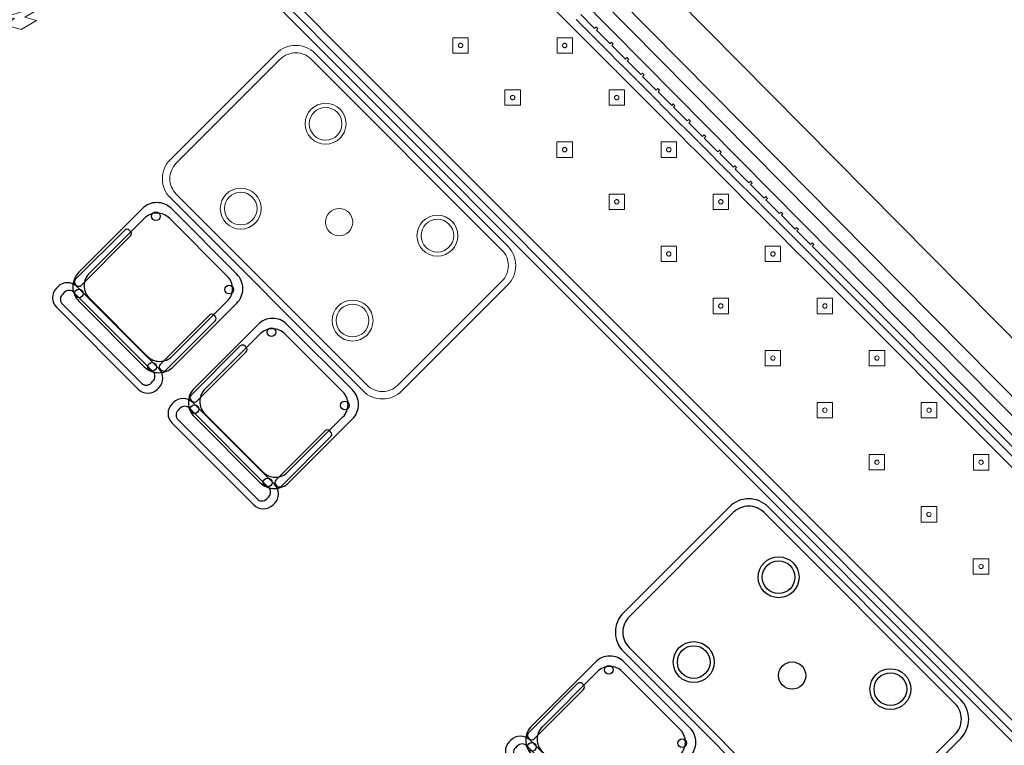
# Model space of a CAD drawing. Header units: metres. Extents: x 2232.4 to 2275.2, y 411.9 to 437.5.
# Tile 20 of 22: x 2268.4 to 2272, y 432.1 to 434.8. Entities that reach past the tile are written whole.
import ezdxf

# ---------------------------------------------------------------- set-up
doc = ezdxf.new("R2010")
doc.units = ezdxf.units.M
for name, color, linetype in [('DOOR', 5, 'Continuous'), ('RP_CHAIRS', 7, 'Continuous'), ('RP_TABLES', 7, 'Continuous')]:
    doc.layers.add(name, color=color, linetype=linetype)
for name, color, linetype, lineweight in [('NC_N1_BANQUETTES', 7, 'Continuous', 13), ('NC_N1_PLANTS', 7, 'Continuous', 13), ('NC_N1_TABLES', 7, 'Continuous', 13)]:
    doc.layers.add(name, color=color, linetype=linetype, lineweight=lineweight)

# ---------------------------------------------------------------- blocks, each defined once
blk = doc.blocks.new('RP_MODERN_EXTENDED_TRIANGLE_L')
at = {"color": 0, "linetype": 'Continuous', "lineweight": -2}
for points in [[(0.035, 3.089), (0.035, 3.16), (0.027, 3.16), (0.027, 3.169), (0.035, 3.169), (0.035, 3.24), (0.027, 3.24), (0.027, 3.249), (0.035, 3.249), (0.035, 3.32), (0.027, 3.32), (0.027, 3.329), (0.035, 3.329), (0.035, 3.4), (0.027, 3.4), (0.027, 3.409), (0.035, 3.409), (0.035, 3.48), (0.027, 3.48), (0.027, 3.489), (0.035, 3.489), (0.035, 3.56), (0.027, 3.56), (0.027, 3.569), (0.035, 3.569), (0.035, 3.64), (0.027, 3.64), (0.027, 3.649), (0.035, 3.649), (0.035, 3.72), (0.027, 3.72), (0.027, 3.729), (0.035, 3.729), (0.035, 3.8), (0.027, 3.8), (0.027, 3.809), (0.035, 3.809), (0.035, 3.88), (0.027, 3.88), (0.027, 3.889), (0.035, 3.889), (0.035, 3.96), (0.027, 3.96), (0.027, 3.969), (0.035, 3.969), (0.035, 4.04), (0.027, 4.04), (0.027, 4.049), (0.035, 4.049), (0.035, 4.1), (0.035, 4.12), (0.027, 4.12), (0.027, 4.129), (0.035, 4.129), (0.035, 4.2), (0.027, 4.2), (0.027, 4.209), (0.035, 4.209), (0.035, 4.28), (0.027, 4.28), (0.027, 4.289), (0.035, 4.289), (0.035, 4.35), (0.035, 7.89)], [(0.8, 7.89), (0.8, 4.35), (0.8, 4.1), (0.8, 0.8)], [(0.06, 3.089), (0.06, 3.16), (0.0599, 3.1625), (0.0596, 3.1645), (0.0599, 3.1665), (0.06, 3.169), (0.06, 3.24), (0.0599, 3.2425), (0.0596, 3.2445), (0.0599, 3.2465), (0.06, 3.249), (0.06, 3.32), (0.0599, 3.3225), (0.0596, 3.3245), (0.0599, 3.3265), (0.06, 3.329), (0.06, 3.4), (0.0599, 3.4025), (0.0596, 3.4045), (0.0599, 3.4065), (0.06, 3.409), (0.06, 3.48), (0.0599, 3.4825), (0.0596, 3.4845), (0.0599, 3.4865), (0.06, 3.489), (0.06, 3.56), (0.0599, 3.5625), (0.0596, 3.5645), (0.0599, 3.5665), (0.06, 3.569), (0.06, 3.64), (0.0599, 3.6425), (0.0596, 3.6445), (0.0599, 3.6465), (0.06, 3.649), (0.06, 3.72), (0.0599, 3.7225), (0.0596, 3.7245), (0.0599, 3.7265), (0.06, 3.729), (0.06, 3.8), (0.0599, 3.8025), (0.0596, 3.8045), (0.0599, 3.8065), (0.06, 3.809), (0.06, 3.88), (0.0599, 3.8825), (0.0596, 3.8845), (0.0599, 3.8865), (0.06, 3.889), (0.06, 3.96), (0.0599, 3.9625), (0.0596, 3.9645), (0.0599, 3.9665), (0.06, 3.969), (0.06, 4.04), (0.0599, 4.0425), (0.0596, 4.0445), (0.0599, 4.0465), (0.06, 4.049), (0.06, 4.1), (0.06, 4.1), (0.06, 4.12), (0.0599, 4.1225), (0.0596, 4.1245), (0.0599, 4.1265), (0.06, 4.129), (0.06, 4.2), (0.0599, 4.2025), (0.0596, 4.2045), (0.0599, 4.2065), (0.06, 4.209), (0.06, 4.28), (0.0599, 4.2825), (0.0596, 4.2845), (0.0599, 4.2865), (0.06, 4.289), (0.06, 7.865)], [(0.775, 7.865), (0.775, 4.325), (0.775, 4.1), (0.775, 0.8)], [(0.09, 3.009), (0.09, 3.08), (0.0898, 3.0845), (0.09, 3.089), (0.09, 3.16), (0.0898, 3.1645), (0.09, 3.169), (0.09, 3.24), (0.0898, 3.2445), (0.09, 3.249), (0.09, 3.32), (0.0898, 3.3245), (0.09, 3.329), (0.09, 3.4), (0.0898, 3.4045), (0.09, 3.409), (0.09, 3.48), (0.0898, 3.4845), (0.09, 3.489), (0.09, 3.56), (0.0898, 3.5645), (0.09, 3.569), (0.09, 3.64), (0.0898, 3.6445), (0.09, 3.649), (0.09, 3.72), (0.0898, 3.7245), (0.09, 3.729), (0.09, 3.8), (0.0898, 3.8045), (0.09, 3.809), (0.09, 3.88), (0.0898, 3.8845), (0.09, 3.889), (0.09, 3.96), (0.0898, 3.9645), (0.09, 3.969), (0.09, 4.04), (0.0898, 4.0445), (0.09, 4.049), (0.09, 4.1), (0.09, 4.12), (0.0898, 4.1245), (0.09, 4.129), (0.09, 4.2), (0.0898, 4.2045), (0.09, 4.209), (0.09, 4.28), (0.0898, 4.2845), (0.09, 4.289), (0.09, 4.295), (0.09, 7.835)], [(0.745, 7.835), (0.745, 4.295), (0.745, 4.1), (0.745, 0.8)]]:
    blk.add_lwpolyline(points, dxfattribs=at)
at = {"color": 0, "lineweight": -2}
for points in [[(0.427, 5.517), (0.467, 5.557), (0.427, 5.597), (0.387, 5.557)], [(0.157, 5.247), (0.197, 5.287), (0.157, 5.327), (0.117, 5.287)], [(0.427, 5.247), (0.467, 5.287), (0.427, 5.327), (0.387, 5.287)], [(0.157, 4.977), (0.197, 5.017), (0.157, 5.057), (0.117, 5.017)], [(0.427, 4.977), (0.467, 5.017), (0.427, 5.057), (0.387, 5.017)], [(0.157, 4.707), (0.197, 4.747), (0.157, 4.787), (0.117, 4.747)], [(0.427, 4.707), (0.467, 4.747), (0.427, 4.787), (0.387, 4.747)], [(0.157, 4.437), (0.197, 4.477), (0.157, 4.517), (0.117, 4.477)], [(0.427, 4.437), (0.467, 4.477), (0.427, 4.517), (0.387, 4.477)]]:
    blk.add_lwpolyline(points, close=True, dxfattribs=at)
at = {"color": 0, "linetype": 'Continuous', "lineweight": -2}
for points in [[(0.157, 4.167), (0.197, 4.207), (0.157, 4.247), (0.117, 4.207)], [(0.427, 4.167), (0.467, 4.207), (0.427, 4.247), (0.387, 4.207)], [(0.165, 4.207), (0.165, 4.2062), (0.1648, 4.2054), (0.1647, 4.2047), (0.1644, 4.2039), (0.1641, 4.2032), (0.1637, 4.2026), (0.1632, 4.2019), (0.1627, 4.2013), (0.1621, 4.2008), (0.1614, 4.2003), (0.1608, 4.1999), (0.1601, 4.1996), (0.1593, 4.1993), (0.1586, 4.1992), (0.1578, 4.199), (0.157, 4.199), (0.1562, 4.199), (0.1554, 4.1992), (0.1547, 4.1993), (0.1539, 4.1996), (0.1532, 4.1999), (0.1526, 4.2003), (0.1519, 4.2008), (0.1513, 4.2013), (0.1508, 4.2019), (0.1503, 4.2026), (0.1499, 4.2032), (0.1496, 4.2039), (0.1493, 4.2047), (0.1492, 4.2054), (0.149, 4.2062), (0.149, 4.207), (0.149, 4.2078), (0.1492, 4.2086), (0.1493, 4.2093), (0.1496, 4.2101), (0.1499, 4.2108), (0.1503, 4.2114), (0.1508, 4.2121), (0.1513, 4.2127), (0.1519, 4.2132), (0.1526, 4.2137), (0.1532, 4.2141), (0.1539, 4.2144), (0.1547, 4.2147), (0.1554, 4.2148), (0.1562, 4.215), (0.157, 4.215), (0.1578, 4.215), (0.1586, 4.2148), (0.1593, 4.2147), (0.1601, 4.2144), (0.1608, 4.2141), (0.1614, 4.2137), (0.1621, 4.2132), (0.1627, 4.2127), (0.1632, 4.2121), (0.1637, 4.2114), (0.1641, 4.2108), (0.1644, 4.2101), (0.1647, 4.2093), (0.1648, 4.2086), (0.165, 4.2078)], [(0.435, 4.207), (0.435, 4.2062), (0.4348, 4.2054), (0.4347, 4.2047), (0.4344, 4.2039), (0.4341, 4.2032), (0.4337, 4.2026), (0.4332, 4.2019), (0.4327, 4.2013), (0.4321, 4.2008), (0.4314, 4.2003), (0.4308, 4.1999), (0.4301, 4.1996), (0.4293, 4.1993), (0.4286, 4.1992), (0.4278, 4.199), (0.427, 4.199), (0.4262, 4.199), (0.4254, 4.1992), (0.4247, 4.1993), (0.4239, 4.1996), (0.4232, 4.1999), (0.4226, 4.2003), (0.4219, 4.2008), (0.4213, 4.2013), (0.4208, 4.2019), (0.4203, 4.2026), (0.4199, 4.2032), (0.4196, 4.2039), (0.4193, 4.2047), (0.4192, 4.2054), (0.419, 4.2062), (0.419, 4.207), (0.419, 4.2078), (0.4192, 4.2086), (0.4193, 4.2093), (0.4196, 4.2101), (0.4199, 4.2108), (0.4203, 4.2114), (0.4208, 4.2121), (0.4213, 4.2127), (0.4219, 4.2132), (0.4226, 4.2137), (0.4232, 4.2141), (0.4239, 4.2144), (0.4247, 4.2147), (0.4254, 4.2148), (0.4262, 4.215), (0.427, 4.215), (0.4278, 4.215), (0.4286, 4.2148), (0.4293, 4.2147), (0.4301, 4.2144), (0.4308, 4.2141), (0.4314, 4.2137), (0.4321, 4.2132), (0.4327, 4.2127), (0.4332, 4.2121), (0.4337, 4.2114), (0.4341, 4.2108), (0.4344, 4.2101), (0.4347, 4.2093), (0.4348, 4.2086), (0.435, 4.2078)], [(0.157, 3.897), (0.197, 3.937), (0.157, 3.977), (0.117, 3.937)], [(0.427, 3.897), (0.467, 3.937), (0.427, 3.977), (0.387, 3.937)], [(0.165, 3.937), (0.165, 3.9362), (0.1648, 3.9354), (0.1647, 3.9347), (0.1644, 3.9339), (0.1641, 3.9332), (0.1637, 3.9326), (0.1632, 3.9319), (0.1627, 3.9313), (0.1621, 3.9308), (0.1614, 3.9303), (0.1608, 3.9299), (0.1601, 3.9296), (0.1593, 3.9293), (0.1586, 3.9292), (0.1578, 3.929), (0.157, 3.929), (0.1562, 3.929), (0.1554, 3.9292), (0.1547, 3.9293), (0.1539, 3.9296), (0.1532, 3.9299), (0.1526, 3.9303), (0.1519, 3.9308), (0.1513, 3.9313), (0.1508, 3.9319), (0.1503, 3.9326), (0.1499, 3.9332), (0.1496, 3.9339), (0.1493, 3.9347), (0.1492, 3.9354), (0.149, 3.9362), (0.149, 3.937), (0.149, 3.9378), (0.1492, 3.9386), (0.1493, 3.9393), (0.1496, 3.9401), (0.1499, 3.9408), (0.1503, 3.9414), (0.1508, 3.9421), (0.1513, 3.9427), (0.1519, 3.9432), (0.1526, 3.9437), (0.1532, 3.9441), (0.1539, 3.9444), (0.1547, 3.9447), (0.1554, 3.9448), (0.1562, 3.945), (0.157, 3.945), (0.1578, 3.945), (0.1586, 3.9448), (0.1593, 3.9447), (0.1601, 3.9444), (0.1608, 3.9441), (0.1614, 3.9437), (0.1621, 3.9432), (0.1627, 3.9427), (0.1632, 3.9421), (0.1637, 3.9414), (0.1641, 3.9408), (0.1644, 3.9401), (0.1647, 3.9393), (0.1648, 3.9386), (0.165, 3.9378)], [(0.435, 3.937), (0.435, 3.9362), (0.4348, 3.9354), (0.4347, 3.9347), (0.4344, 3.9339), (0.4341, 3.9332), (0.4337, 3.9326), (0.4332, 3.9319), (0.4327, 3.9313), (0.4321, 3.9308), (0.4314, 3.9303), (0.4308, 3.9299), (0.4301, 3.9296), (0.4293, 3.9293), (0.4286, 3.9292), (0.4278, 3.929), (0.427, 3.929), (0.4262, 3.929), (0.4254, 3.9292), (0.4247, 3.9293), (0.4239, 3.9296), (0.4232, 3.9299), (0.4226, 3.9303), (0.4219, 3.9308), (0.4213, 3.9313), (0.4208, 3.9319), (0.4203, 3.9326), (0.4199, 3.9332), (0.4196, 3.9339), (0.4193, 3.9347), (0.4192, 3.9354), (0.419, 3.9362), (0.419, 3.937), (0.419, 3.9378), (0.4192, 3.9386), (0.4193, 3.9393), (0.4196, 3.9401), (0.4199, 3.9408), (0.4203, 3.9414), (0.4208, 3.9421), (0.4213, 3.9427), (0.4219, 3.9432), (0.4226, 3.9437), (0.4232, 3.9441), (0.4239, 3.9444), (0.4247, 3.9447), (0.4254, 3.9448), (0.4262, 3.945), (0.427, 3.945), (0.4278, 3.945), (0.4286, 3.9448), (0.4293, 3.9447), (0.4301, 3.9444), (0.4308, 3.9441), (0.4314, 3.9437), (0.4321, 3.9432), (0.4327, 3.9427), (0.4332, 3.9421), (0.4337, 3.9414), (0.4341, 3.9408), (0.4344, 3.9401), (0.4347, 3.9393), (0.4348, 3.9386), (0.435, 3.9378)], [(0.157, 3.627), (0.197, 3.667), (0.157, 3.707), (0.117, 3.667)], [(0.427, 3.627), (0.467, 3.667), (0.427, 3.707), (0.387, 3.667)], [(0.165, 3.667), (0.165, 3.6662), (0.1648, 3.6654), (0.1647, 3.6647), (0.1644, 3.6639), (0.1641, 3.6632), (0.1637, 3.6626), (0.1632, 3.6619), (0.1627, 3.6613), (0.1621, 3.6608), (0.1614, 3.6603), (0.1608, 3.6599), (0.1601, 3.6596), (0.1593, 3.6593), (0.1586, 3.6592), (0.1578, 3.659), (0.157, 3.659), (0.1562, 3.659), (0.1554, 3.6592), (0.1547, 3.6593), (0.1539, 3.6596), (0.1532, 3.6599), (0.1526, 3.6603), (0.1519, 3.6608), (0.1513, 3.6613), (0.1508, 3.6619), (0.1503, 3.6626), (0.1499, 3.6632), (0.1496, 3.6639), (0.1493, 3.6647), (0.1492, 3.6654), (0.149, 3.6662), (0.149, 3.667), (0.149, 3.6678), (0.1492, 3.6686), (0.1493, 3.6693), (0.1496, 3.6701), (0.1499, 3.6708), (0.1503, 3.6714), (0.1508, 3.6721), (0.1513, 3.6727), (0.1519, 3.6732), (0.1526, 3.6737), (0.1532, 3.6741), (0.1539, 3.6744), (0.1547, 3.6747), (0.1554, 3.6748), (0.1562, 3.675), (0.157, 3.675), (0.1578, 3.675), (0.1586, 3.6748), (0.1593, 3.6747), (0.1601, 3.6744), (0.1608, 3.6741), (0.1614, 3.6737), (0.1621, 3.6732), (0.1627, 3.6727), (0.1632, 3.6721), (0.1637, 3.6714), (0.1641, 3.6708), (0.1644, 3.6701), (0.1647, 3.6693), (0.1648, 3.6686), (0.165, 3.6678)], [(0.435, 3.667), (0.435, 3.6662), (0.4348, 3.6654), (0.4347, 3.6647), (0.4344, 3.6639), (0.4341, 3.6632), (0.4337, 3.6626), (0.4332, 3.6619), (0.4327, 3.6613), (0.4321, 3.6608), (0.4314, 3.6603), (0.4308, 3.6599), (0.4301, 3.6596), (0.4293, 3.6593), (0.4286, 3.6592), (0.4278, 3.659), (0.427, 3.659), (0.4262, 3.659), (0.4254, 3.6592), (0.4247, 3.6593), (0.4239, 3.6596), (0.4232, 3.6599), (0.4226, 3.6603), (0.4219, 3.6608), (0.4213, 3.6613), (0.4208, 3.6619), (0.4203, 3.6626), (0.4199, 3.6632), (0.4196, 3.6639), (0.4193, 3.6647), (0.4192, 3.6654), (0.419, 3.6662), (0.419, 3.667), (0.419, 3.6678), (0.4192, 3.6686), (0.4193, 3.6693), (0.4196, 3.6701), (0.4199, 3.6708), (0.4203, 3.6714), (0.4208, 3.6721), (0.4213, 3.6727), (0.4219, 3.6732), (0.4226, 3.6737), (0.4232, 3.6741), (0.4239, 3.6744), (0.4247, 3.6747), (0.4254, 3.6748), (0.4262, 3.675), (0.427, 3.675), (0.4278, 3.675), (0.4286, 3.6748), (0.4293, 3.6747), (0.4301, 3.6744), (0.4308, 3.6741), (0.4314, 3.6737), (0.4321, 3.6732), (0.4327, 3.6727), (0.4332, 3.6721), (0.4337, 3.6714), (0.4341, 3.6708), (0.4344, 3.6701), (0.4347, 3.6693), (0.4348, 3.6686), (0.435, 3.6678)], [(0.157, 3.357), (0.197, 3.397), (0.157, 3.437), (0.117, 3.397)], [(0.427, 3.357), (0.467, 3.397), (0.427, 3.437), (0.387, 3.397)], [(0.165, 3.397), (0.165, 3.3962), (0.1648, 3.3954), (0.1647, 3.3947), (0.1644, 3.3939), (0.1641, 3.3932), (0.1637, 3.3926), (0.1632, 3.3919), (0.1627, 3.3913), (0.1621, 3.3908), (0.1614, 3.3903), (0.1608, 3.3899), (0.1601, 3.3896), (0.1593, 3.3893), (0.1586, 3.3892), (0.1578, 3.389), (0.157, 3.389), (0.1562, 3.389), (0.1554, 3.3892), (0.1547, 3.3893), (0.1539, 3.3896), (0.1532, 3.3899), (0.1526, 3.3903), (0.1519, 3.3908), (0.1513, 3.3913), (0.1508, 3.3919), (0.1503, 3.3926), (0.1499, 3.3932), (0.1496, 3.3939), (0.1493, 3.3947), (0.1492, 3.3954), (0.149, 3.3962), (0.149, 3.397), (0.149, 3.3978), (0.1492, 3.3986), (0.1493, 3.3993), (0.1496, 3.4001), (0.1499, 3.4008), (0.1503, 3.4014), (0.1508, 3.4021), (0.1513, 3.4027), (0.1519, 3.4032), (0.1526, 3.4037), (0.1532, 3.4041), (0.1539, 3.4044), (0.1547, 3.4047), (0.1554, 3.4048), (0.1562, 3.405), (0.157, 3.405), (0.1578, 3.405), (0.1586, 3.4048), (0.1593, 3.4047), (0.1601, 3.4044), (0.1608, 3.4041), (0.1614, 3.4037), (0.1621, 3.4032), (0.1627, 3.4027), (0.1632, 3.4021), (0.1637, 3.4014), (0.1641, 3.4008), (0.1644, 3.4001), (0.1647, 3.3993), (0.1648, 3.3986), (0.165, 3.3978)], [(0.435, 3.397), (0.435, 3.3962), (0.4348, 3.3954), (0.4347, 3.3947), (0.4344, 3.3939), (0.4341, 3.3932), (0.4337, 3.3926), (0.4332, 3.3919), (0.4327, 3.3913), (0.4321, 3.3908), (0.4314, 3.3903), (0.4308, 3.3899), (0.4301, 3.3896), (0.4293, 3.3893), (0.4286, 3.3892), (0.4278, 3.389), (0.427, 3.389), (0.4262, 3.389), (0.4254, 3.3892), (0.4247, 3.3893), (0.4239, 3.3896), (0.4232, 3.3899), (0.4226, 3.3903), (0.4219, 3.3908), (0.4213, 3.3913), (0.4208, 3.3919), (0.4203, 3.3926), (0.4199, 3.3932), (0.4196, 3.3939), (0.4193, 3.3947), (0.4192, 3.3954), (0.419, 3.3962), (0.419, 3.397), (0.419, 3.3978), (0.4192, 3.3986), (0.4193, 3.3993), (0.4196, 3.4001), (0.4199, 3.4008), (0.4203, 3.4014), (0.4208, 3.4021), (0.4213, 3.4027), (0.4219, 3.4032), (0.4226, 3.4037), (0.4232, 3.4041), (0.4239, 3.4044), (0.4247, 3.4047), (0.4254, 3.4048), (0.4262, 3.405), (0.427, 3.405), (0.4278, 3.405), (0.4286, 3.4048), (0.4293, 3.4047), (0.4301, 3.4044), (0.4308, 3.4041), (0.4314, 3.4037), (0.4321, 3.4032), (0.4327, 3.4027), (0.4332, 3.4021), (0.4337, 3.4014), (0.4341, 3.4008), (0.4344, 3.4001), (0.4347, 3.3993), (0.4348, 3.3986), (0.435, 3.3978)], [(0.157, 3.087), (0.197, 3.127), (0.157, 3.167), (0.117, 3.127)], [(0.427, 3.087), (0.467, 3.127), (0.427, 3.167), (0.387, 3.127)], [(0.165, 3.127), (0.165, 3.1262), (0.1648, 3.1254), (0.1647, 3.1247), (0.1644, 3.1239), (0.1641, 3.1232), (0.1637, 3.1226), (0.1632, 3.1219), (0.1627, 3.1213), (0.1621, 3.1208), (0.1614, 3.1203), (0.1608, 3.1199), (0.1601, 3.1196), (0.1593, 3.1193), (0.1586, 3.1192), (0.1578, 3.119), (0.157, 3.119), (0.1562, 3.119), (0.1554, 3.1192), (0.1547, 3.1193), (0.1539, 3.1196), (0.1532, 3.1199), (0.1526, 3.1203), (0.1519, 3.1208), (0.1513, 3.1213), (0.1508, 3.1219), (0.1503, 3.1226), (0.1499, 3.1232), (0.1496, 3.1239), (0.1493, 3.1247), (0.1492, 3.1254), (0.149, 3.1262), (0.149, 3.127), (0.149, 3.1278), (0.1492, 3.1286), (0.1493, 3.1293), (0.1496, 3.1301), (0.1499, 3.1308), (0.1503, 3.1314), (0.1508, 3.1321), (0.1513, 3.1327), (0.1519, 3.1332), (0.1526, 3.1337), (0.1532, 3.1341), (0.1539, 3.1344), (0.1547, 3.1347), (0.1554, 3.1348), (0.1562, 3.135), (0.157, 3.135), (0.1578, 3.135), (0.1586, 3.1348), (0.1593, 3.1347), (0.1601, 3.1344), (0.1608, 3.1341), (0.1614, 3.1337), (0.1621, 3.1332), (0.1627, 3.1327), (0.1632, 3.1321), (0.1637, 3.1314), (0.1641, 3.1308), (0.1644, 3.1301), (0.1647, 3.1293), (0.1648, 3.1286), (0.165, 3.1278)], [(0.435, 3.127), (0.435, 3.1262), (0.4348, 3.1254), (0.4347, 3.1247), (0.4344, 3.1239), (0.4341, 3.1232), (0.4337, 3.1226), (0.4332, 3.1219), (0.4327, 3.1213), (0.4321, 3.1208), (0.4314, 3.1203), (0.4308, 3.1199), (0.4301, 3.1196), (0.4293, 3.1193), (0.4286, 3.1192), (0.4278, 3.119), (0.427, 3.119), (0.4262, 3.119), (0.4254, 3.1192), (0.4247, 3.1193), (0.4239, 3.1196), (0.4232, 3.1199), (0.4226, 3.1203), (0.4219, 3.1208), (0.4213, 3.1213), (0.4208, 3.1219), (0.4203, 3.1226), (0.4199, 3.1232), (0.4196, 3.1239), (0.4193, 3.1247), (0.4192, 3.1254), (0.419, 3.1262), (0.419, 3.127), (0.419, 3.1278), (0.4192, 3.1286), (0.4193, 3.1293), (0.4196, 3.1301), (0.4199, 3.1308), (0.4203, 3.1314), (0.4208, 3.1321), (0.4213, 3.1327), (0.4219, 3.1332), (0.4226, 3.1337), (0.4232, 3.1341), (0.4239, 3.1344), (0.4247, 3.1347), (0.4254, 3.1348), (0.4262, 3.135), (0.427, 3.135), (0.4278, 3.135), (0.4286, 3.1348), (0.4293, 3.1347), (0.4301, 3.1344), (0.4308, 3.1341), (0.4314, 3.1337), (0.4321, 3.1332), (0.4327, 3.1327), (0.4332, 3.1321), (0.4337, 3.1314), (0.4341, 3.1308), (0.4344, 3.1301), (0.4347, 3.1293), (0.4348, 3.1286), (0.435, 3.1278)], [(0.427, 2.817), (0.467, 2.857), (0.427, 2.897), (0.387, 2.857)], [(0.435, 2.857), (0.435, 2.8562), (0.4348, 2.8554), (0.4347, 2.8547), (0.4344, 2.8539), (0.4341, 2.8532), (0.4337, 2.8526), (0.4332, 2.8519), (0.4327, 2.8513), (0.4321, 2.8508), (0.4314, 2.8503), (0.4308, 2.8499), (0.4301, 2.8496), (0.4293, 2.8493), (0.4286, 2.8492), (0.4278, 2.849), (0.427, 2.849), (0.4262, 2.849), (0.4254, 2.8492), (0.4247, 2.8493), (0.4239, 2.8496), (0.4232, 2.8499), (0.4226, 2.8503), (0.4219, 2.8508), (0.4213, 2.8513), (0.4208, 2.8519), (0.4203, 2.8526), (0.4199, 2.8532), (0.4196, 2.8539), (0.4193, 2.8547), (0.4192, 2.8554), (0.419, 2.8562), (0.419, 2.857), (0.419, 2.8578), (0.4192, 2.8586), (0.4193, 2.8593), (0.4196, 2.8601), (0.4199, 2.8608), (0.4203, 2.8614), (0.4208, 2.8621), (0.4213, 2.8627), (0.4219, 2.8632), (0.4226, 2.8637), (0.4232, 2.8641), (0.4239, 2.8644), (0.4247, 2.8647), (0.4254, 2.8648), (0.4262, 2.865), (0.427, 2.865), (0.4278, 2.865), (0.4286, 2.8648), (0.4293, 2.8647), (0.4301, 2.8644), (0.4308, 2.8641), (0.4314, 2.8637), (0.4321, 2.8632), (0.4327, 2.8627), (0.4332, 2.8621), (0.4337, 2.8614), (0.4341, 2.8608), (0.4344, 2.8601), (0.4347, 2.8593), (0.4348, 2.8586), (0.435, 2.8578)]]:
    blk.add_lwpolyline(points, close=True, dxfattribs=at)
at = {"color": 0, "lineweight": -2}
for centre in [(0.427, 5.557), (0.157, 5.287), (0.427, 5.287), (0.157, 5.017), (0.427, 5.017), (0.157, 4.747), (0.427, 4.747), (0.157, 4.477), (0.427, 4.477)]:
    blk.add_circle(centre, 0.008, dxfattribs=at)
blk = doc.blocks.new('RP_MODERN_TABLE_4')
at = {"color": 0}
for points in [[(-0.5, -0.375), (0.5, -0.375, 0.414214), (0.6, -0.275), (0.6, 0.275, 0.414214), (0.5, 0.375), (-0.5, 0.375, 0.414214), (-0.6, 0.275), (-0.6, -0.275, 0.414214)], [(-0.495, -0.35), (0.495, -0.35, 0.414214), (0.575, -0.27), (0.575, 0.27, 0.414214), (0.495, 0.35), (-0.495, 0.35, 0.414214), (-0.575, 0.27), (-0.575, -0.27, 0.414214)]]:
    blk.add_lwpolyline(points, format="xyb", close=True, dxfattribs=at)
for centre, radius in [((-0.29, 0.22), 0.075), ((0.29, 0.22), 0.075), ((-0.29, 0.22), 0.06), ((0.29, 0.22), 0.06), ((0, 0), 0.05), ((-0.29, -0.22), 0.075), ((-0.29, -0.22), 0.06), ((0.29, -0.22), 0.075), ((0.29, -0.22), 0.06)]:
    blk.add_circle(centre, radius, dxfattribs=at)
blk = doc.blocks.new('RP_MODERN_CHAIR')
at = {"color": 0}
for points in [[(-0.212, 0.172), (0.212, 0.172, 0.414214), (0.262, 0.222), (0.262, 0.229, 0.414214), (0.212, 0.279), (-0.212, 0.279, 0.414214), (-0.262, 0.229), (-0.262, 0.222, 0.414214)], [(-0.205, 0.195), (0.205, 0.195, 0.414214), (0.23, 0.22), (0.23, 0.23, 0.414214), (0.205, 0.255), (-0.205, 0.255, 0.414214), (-0.23, 0.23), (-0.23, 0.22, 0.414214)], [(-0.17, -0.275), (0.17, -0.275, 0.414214), (0.245, -0.2), (0.245, 0.13, 0.414214), (0.17, 0.205), (-0.17, 0.205, 0.414214), (-0.245, 0.13), (-0.245, -0.2, 0.414214)], [(-0.223, -0.11), (-0.217, -0.11, 0.414214), (-0.205, -0.098), (-0.205, 0.158, 0.414214), (-0.217, 0.17), (-0.223, 0.17, 0.414214), (-0.235, 0.158), (-0.235, -0.098, 0.414214)], [(-0.15, -0.245), (0.15, -0.245, 0.414214), (0.215, -0.18), (0.215, 0.105, 0.414214), (0.15, 0.17), (-0.15, 0.17, 0.414214), (-0.215, 0.105), (-0.215, -0.18, 0.414214)], [(0.217, -0.11), (0.223, -0.11, 0.414214), (0.235, -0.098), (0.235, 0.158, 0.414214), (0.223, 0.17), (0.217, 0.17, 0.414214), (0.205, 0.158), (0.205, -0.098, 0.414214)]]:
    blk.add_lwpolyline(points, format="xyb", close=True, dxfattribs=at)
for centre in [(-0.19, 0.185), (0.19, 0.185), (-0.19, -0.215), (0.19, -0.215)]:
    blk.add_circle(centre, 0.016, dxfattribs=at)
blk = doc.blocks.new('NC_N1_PLANTER')
at = {"color": 0, "linetype": 'Continuous', "lineweight": -2}
for points in [[(-0.314582, -0.176177), (-0.34944, -0.121314), (-0.336246, -0.063287), (-0.338237, -0.062792), (-0.340588, -0.058893), (-0.339683, -0.054431), (-0.337973, -0.053296), (-0.369886, -0.003068), (-0.355475, 0.060314), (-0.331772, 0.023007), (-0.321972, 0.066107), (-0.30676, 0.042164), (-0.304043, 0.060478), (-0.296652, 0.089988), (-0.286403, 0.118632), (-0.280823, 0.13043), (-0.30658, 0.118511), (-0.291515, 0.160064), (-0.331628, 0.141502), (-0.309474, 0.20261), (-0.255468, 0.227602), (-0.256292, 0.22948), (-0.254641, 0.233723), (-0.250554, 0.235732), (-0.248612, 0.235071), (-0.22833, 0.291016), (-0.18698, 0.310151), (-0.150749, 0.337787), (-0.091788, 0.329601), (-0.091462, 0.331547), (-0.087769, 0.334189), (-0.083255, 0.333702), (-0.082014, 0.332167), (-0.034685, 0.368269), (0.029698, 0.35933), (-0.005446, 0.332524), (0.038334, 0.326445), (0.015759, 0.309226), (0.030385, 0.308507), (0.060478, 0.304043), (0.089988, 0.296652), (0.105943, 0.290943), (0.091863, 0.31559), (0.134551, 0.304134), (0.112627, 0.342513), (0.175406, 0.325665), (0.204933, 0.273978), (0.206673, 0.274908), (0.21102, 0.273598), (0.213392, 0.269726), (0.212934, 0.267806), (0.270427, 0.252378), (0.293029, 0.212813), (0.32366, 0.17908), (0.320546, 0.119665), (0.322646, 0.119524), (0.325649, 0.11609), (0.325495, 0.111531), (0.323958, 0.110094), (0.332125, 0.1011), (0.34, 0.12), (0.361231, 0.069046), (0.363954, 0.066047), (0.363789, 0.062905), (0.365, 0.06), (0.363441, 0.056259), (0.360553, 0.001136), (0.346789, 0.016294), (0.342105, 0.005053), (0.343905, 0.004243), (0.345522, 0), (0.343905, -0.004243), (0.342105, -0.005053), (0.365, -0.06), (0.347475, -0.102059), (0.339471, -0.146917), (0.290523, -0.180738), (0.291693, -0.182487), (0.290809, -0.186962), (0.287104, -0.189624), (0.285028, -0.189285), (0.274576, -0.247856), (0.2211, -0.284806), (0.228864, -0.241294), (0.192501, -0.26642), (0.1974, -0.238964), (0.196662, -0.239633), (0.172227, -0.257756), (0.146133, -0.273396), (0.119186, -0.286141), (0.145726, -0.294619), (0.106529, -0.315045), (0.148633, -0.328494), (0.09099, -0.358533), (0.034315, -0.34043), (0.033645, -0.342424), (0.029562, -0.344457), (0.025191, -0.34315), (0.024191, -0.341299), (-0.02857, -0.368794), (-0.071975, -0.354929), (-0.117352, -0.35079), (-0.155242, -0.304904), (-0.15685, -0.306178), (-0.161374, -0.305659), (-0.164354, -0.302216), (-0.164209, -0.30017), (-0.223471, -0.294764), (-0.264858, -0.244643), (-0.220841, -0.248658), (-0.248984, -0.214576), (-0.22109, -0.217121), (-0.239633, -0.196662), (-0.257756, -0.172227), (-0.273396, -0.146133), (-0.274861, -0.143036), (-0.281079, -0.170384), (-0.304783, -0.133077)], [(-0.072835, 0.300948), (-0.070392, 0.30156), (-0.042586, 0.322769), (-0.079928, 0.327954)], [(-0.304043, 0.060478), (-0.296652, 0.089988), (-0.286403, 0.118632), (-0.273396, 0.146133), (-0.257756, 0.172227), (-0.239633, 0.196662), (-0.219203, 0.219203), (-0.196662, 0.239633), (-0.172227, 0.257756), (-0.146133, 0.273396), (-0.118632, 0.286403), (-0.089988, 0.296652), (-0.060478, 0.304043), (-0.030385, 0.308507), (0, 0.31), (0.030385, 0.308507), (0.060478, 0.304043), (0.089988, 0.296652), (0.118632, 0.286403), (0.146133, 0.273396), (0.172227, 0.257756), (0.196662, 0.239633), (0.219203, 0.219203), (0.239633, 0.196662), (0.257756, 0.172227), (0.273396, 0.146133), (0.286403, 0.118632), (0.296652, 0.089988), (0.304043, 0.060478), (0.308507, 0.030385), (0.31, 0), (0.308507, -0.030385), (0.304043, -0.060478), (0.296652, -0.089988), (0.286403, -0.118632), (0.273396, -0.146133), (0.257756, -0.172227), (0.239633, -0.196662), (0.219203, -0.219203), (0.196662, -0.239633), (0.172227, -0.257756), (0.146133, -0.273396), (0.118632, -0.286403), (0.089988, -0.296652), (0.060478, -0.304043), (0.030385, -0.308507), (0, -0.31), (-0.030385, -0.308507), (-0.060478, -0.304043), (-0.089988, -0.296652), (-0.118632, -0.286403), (-0.146133, -0.273396), (-0.172227, -0.257756), (-0.196662, -0.239633), (-0.219203, -0.219203), (-0.239633, -0.196662), (-0.257756, -0.172227), (-0.273396, -0.146133), (-0.286403, -0.118632), (-0.296652, -0.089988), (-0.304043, -0.060478), (-0.308507, -0.030385), (-0.31, 0), (-0.308507, 0.030385)], [(-0.170679, 0.283112), (-0.15865, 0.292287), (-0.177811, 0.294948), (-0.184405, 0.276761)], [(-0.091535, 0.324905), (-0.12151, 0.302042), (-0.087386, 0.297304), (-0.084477, 0.298032)], [(0.18234, 0.250255), (0.184312, 0.248793), (0.20137, 0.27091), (0.164959, 0.280681)], [(0.229573, 0.230846), (0.210872, 0.263581), (0.193952, 0.241643), (0.196566, 0.239704)], [(-0.232141, 0.204928), (-0.252699, 0.223798), (-0.265549, 0.188355), (-0.23388, 0.20301)], [(-0.244585, 0.232638), (-0.224083, 0.213819), (-0.222168, 0.215932), (-0.210371, 0.24847)], [(0.267482, 0.194261), (0.277651, 0.183062), (0.278664, 0.20238), (0.259979, 0.207395)], [(0.307649, 0.116043), (0.315889, 0.11898), (0.290546, 0.146891), (0.288725, 0.112142), (0.289628, 0.109619), (0.303776, 0.114662), (0.306, 0.12)], [(0.295485, 0.094765), (0.297542, 0.099701), (0.293671, 0.098321), (0.29459, 0.095751)], [(0.319918, 0.107677), (0.31227, 0.104951), (0.318937, 0.088952)], [(0.309578, 0.008587), (0.309705, 0.006), (0.313744, 0.006), (0.310149, 0.009959)], [(0.32938, 0.006), (0.3375, 0.006), (0.330287, 0.023311)], [(-0.306067, -0.046834), (-0.306424, -0.044428), (-0.325228, -0.014831), (-0.333587, -0.051593)], [(0.32464, -0.006), (0.309705, -0.006), (0.309578, -0.008587), (0.323, -0.0408), (0.3375, -0.006), (0.328751, -0.006), (0.328527, -0.010281)], [(-0.303717, -0.061779), (-0.304043, -0.060478), (-0.304306, -0.058708), (-0.331542, -0.063418), (-0.311325, -0.095238)], [(0.33044, -0.097057), (0.323, -0.0792), (0.317182, -0.093164), (0.314525, -0.108055)], [(0.264914, -0.160285), (0.263661, -0.162376), (0.287137, -0.177468), (0.293759, -0.140353)], [(0.249631, -0.208993), (0.280647, -0.187562), (0.257445, -0.172646), (0.255695, -0.175005)], [(-0.152218, -0.269749), (-0.186882, -0.266587), (-0.162878, -0.295657), (-0.149925, -0.271123)], [(-0.139269, -0.276642), (-0.152266, -0.301259), (-0.114722, -0.304684), (-0.136985, -0.277723)], [(-0.0657, -0.323987), (-0.080764, -0.322613), (-0.068447, -0.33753), (-0.051291, -0.328589)], [(-0.013033, -0.325306), (0.02288, -0.336777), (0.020496, -0.308993), (0.018039, -0.309114)], [(0.06827, -0.318328), (0.035259, -0.307784), (0.032472, -0.308197), (0.034836, -0.335751)]]:
    blk.add_lwpolyline(points, close=True, dxfattribs=at)

msp = doc.modelspace()

# ---------------------------------------------------------------- linework, layer by layer
at = {"layer": 'DOOR'}
for p, q in [((2273.2057, 432.3762), (2269.4082, 436.2153)), ((2273.0991, 432.2707), (2269.3015, 436.1098)), ((2273.0635, 432.2356), (2269.266, 436.0747)), ((2273.028, 432.2004), (2269.2304, 436.0395))]:
    msp.add_line(p, q, dxfattribs=at)

# ---------------------------------------------------------------- block references
at = {"layer": 'NC_N1_BANQUETTES', "linetype": 'Continuous', "rotation": 224.9851542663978}
msp.add_blockref('RP_MODERN_EXTENDED_TRIANGLE_L', (2268.2559, 436.9946), dxfattribs=at)
at = {"layer": 'NC_N1_PLANTS', "linetype": 'Continuous', "rotation": 224.9851542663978}
msp.add_blockref('NC_N1_PLANTER', (2268.2554, 435.0854), dxfattribs=at)
at = {"layer": 'NC_N1_TABLES', "linetype": 'Continuous', "rotation": 314.9851542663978}
msp.add_blockref('RP_MODERN_TABLE_4', (2269.5279, 434.0244), dxfattribs=at)
at = {"layer": 'RP_CHAIRS', "linetype": 'Continuous', "rotation": 494.9851542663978}
for p in [(2268.8384, 433.7595), (2269.2625, 433.3351)]:
    msp.add_blockref('RP_MODERN_CHAIR', p, dxfattribs=at)
at = {"layer": 'RP_CHAIRS', "rotation": 134.9851542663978}
msp.add_blockref('RP_MODERN_CHAIR', (2270.4997, 432.0973), dxfattribs=at)
at = {"layer": 'RP_TABLES', "rotation": 314.9851542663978}
msp.add_blockref('RP_MODERN_TABLE_4', (2271.1892, 432.3623), dxfattribs=at)

doc.saveas('drawing.dxf')
